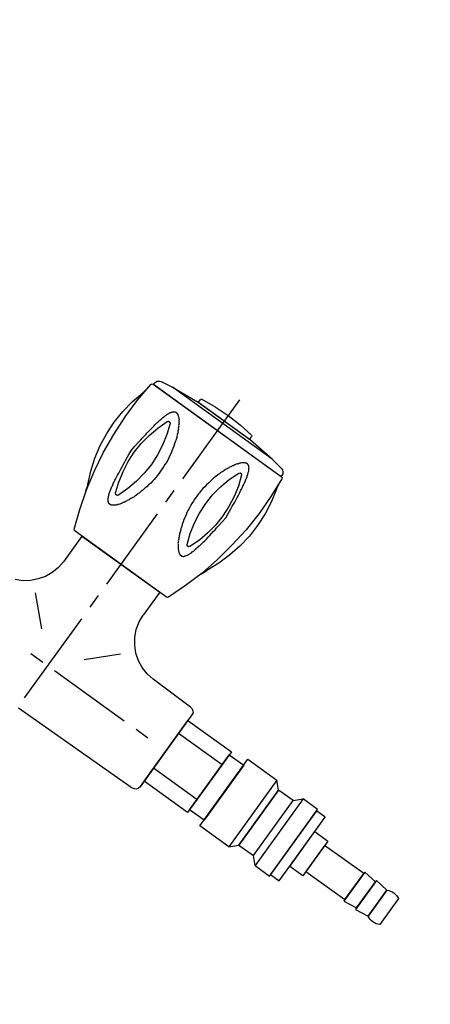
# Model space of a CAD drawing. Header units: millimetres. Extents: x -437 to 139813, y -473 to 90544.
# Tile 72 of 149: x 56283 to 56398, y 71181 to 71457. Entities that reach past the tile are written whole.
import ezdxf

# ---------------------------------------------------------------- set-up
doc = ezdxf.new("R2010")
doc.units = ezdxf.units.MM
doc.linetypes.add('DGN Style 1', pattern=[688.000884, 1.14476, -686.856124])
doc.layers.add('059 Kader (tekening)', color=253, linetype='Continuous', lineweight=13)
for name, color, linetype in [('B4TM', 3, 'Continuous'), ('LAYER_1', 160, 'Continuous'), ('meubel tek', 7, 'Continuous'), ('Xref', 253, 'Continuous')]:
    doc.layers.add(name, color=color, linetype=linetype)

# ---------------------------------------------------------------- blocks, each defined once
blk = doc.blocks.new('AE1')
at = {"layer": '059 Kader (tekening)', "color": 12, "linetype": 'Continuous', "lineweight": 13}
mesh = blk.add_polyface(dxfattribs=at)
corners = [(0, 0), (1399, 0), (1399, 841), (0, 841)]
mesh.append_faces([[corners[k] for k in face] for face in [(3, 1, 2)]], dxfattribs={"vtx0": -1, "color": 12})
mesh.append_faces([[corners[k] for k in face] for face in [(3, 0, 1)]], dxfattribs={"vtx2": -1, "color": 12})
at = {"layer": '059 Kader (tekening)', "color": 12, "linetype": 'Continuous', "lineweight": 35}
mesh = blk.add_polyface(dxfattribs=at)
corners = [(10, 10), (1389, 10), (1389, 831), (10, 831)]
mesh.append_faces([[corners[k] for k in face] for face in [(0, 2, 3)]], dxfattribs={"vtx0": -1, "color": 12})
mesh.append_faces([[corners[k] for k in face] for face in [(1, 2, 0)]], dxfattribs={"vtx1": -1, "color": 12})
blk = doc.blocks.new('electra en gas-unit ba')
at = {"layer": 'LAYER_1', "color": 7}
for p, q in [((3.05, 373.13), (3.05, 345.81)), ((3.05, 341.77), (3.05, 337.73)), ((3.05, 333.69), (3.05, 309.47)), ((-10.38, 316.32), (-10.38, 308.43)), ((16.48, 316.32), (16.48, 307.49)), ((-11.13, 304.02), (-10.57, 306.18)), ((-10.57, 306.18), (-10.38, 308.43)), ((16.48, 307.49), (16.66, 305.34)), ((-12.07, 302.05), (-11.13, 304.02)), ((3.05, 305.52), (3.05, 301.49)), ((16.66, 305.34), (17.23, 303.18)), ((-13.39, 300.17), (-12.07, 302.05)), ((17.23, 303.18), (18.17, 301.2)), ((18.17, 301.2), (19.39, 299.42)), ((-16.77, 297.26), (-14.89, 298.57)), ((-14.89, 298.57), (-13.39, 300.17)), ((19.39, 299.42), (20.89, 297.82)), ((-36.86, 295.19), (-37.33, 294.82)), ((-36.2, 295.29), (-36.86, 295.19)), ((-36.2, 295.29), (-23.15, 295.47)), ((-23.15, 295.47), (-20.9, 295.76)), ((-20.9, 295.76), (-18.74, 296.32)), ((-18.74, 296.32), (-16.77, 297.26)), ((-11.6, 295.85), (-4.28, 288.62)), ((3.05, 297.45), (3.05, 270.12)), ((17.79, 295.85), (10.47, 288.62)), ((20.89, 297.82), (22.58, 296.51)), ((22.58, 296.51), (24.55, 295.57)), ((-37.71, 294.35), (-37.8, 293.69)), ((-37.8, 293.69), (-37.8, 268.99)), ((-37.8, 293.69), (-37.8, 268.9)), ((-37.33, 294.82), (-37.71, 294.35)), ((-27.47, 281.29), (-31.51, 281.29)), ((0.7, 281.29), (-23.43, 281.29)), ((8.78, 281.29), (4.74, 281.29)), ((-37.8, 268.9), (-37.71, 268.34)), ((-37.71, 268.34), (-37.33, 267.77)), ((-37.33, 267.77), (-36.86, 267.49)), ((-36.86, 267.49), (-36.2, 267.3)), ((-36.2, 267.3), (2.67, 266.83))]:
    blk.add_line(p, q, dxfattribs=at)
at = {"layer": 'LAYER_1', "color": 2}
for p, q in [((-5.69, 366.94), (-5.78, 366.65)), ((-5.5, 367.03), (-5.69, 366.94)), ((-1.27, 367.5), (-5.5, 367.03)), ((3.05, 367.69), (-1.27, 367.5)), ((7.37, 367.5), (3.05, 367.69)), ((11.69, 367.03), (7.37, 367.5)), ((11.87, 366.94), (11.69, 367.03)), ((11.97, 366.65), (11.87, 366.94)), ((-18.17, 364.21), (-18.64, 363.84)), ((-17.61, 364.4), (-18.17, 364.21)), ((-17.61, 364.4), (-14.14, 364.96)), ((-14.14, 364.96), (-6.06, 365.72)), ((-14.14, 364.96), (20.33, 364.96)), ((-6.06, 365.72), (12.25, 365.72)), ((-5.78, 365.72), (-5.78, 366.65)), ((-5.78, 365.72), (11.97, 365.72)), ((11.97, 365.72), (11.97, 366.65)), ((20.33, 364.96), (12.25, 365.72)), ((23.8, 364.4), (20.33, 364.96)), ((24.27, 364.21), (23.8, 364.4)), ((24.74, 363.84), (24.27, 364.21)), ((-19.58, 362.05), (-19.96, 356.23)), ((-19.4, 362.43), (-19.58, 362.05)), ((-19.02, 362.52), (-19.4, 362.43)), ((-18.93, 363.37), (-19.02, 362.8)), ((-19.02, 362.52), (-19.02, 362.8)), ((25.21, 362.52), (-19.02, 362.52)), ((25.12, 362.52), (-19.02, 362.52)), ((-18.64, 363.84), (-18.93, 363.37)), ((25.02, 363.37), (24.74, 363.84)), ((25.12, 362.8), (25.02, 363.37)), ((25.12, 362.52), (25.12, 362.8)), ((25.49, 362.43), (25.21, 362.52)), ((25.68, 362.05), (25.49, 362.43)), ((26.15, 356.23), (25.68, 362.05)), ((-20.05, 358.86), (-20.9, 355.2)), ((-20.05, 358.86), (-19.68, 360.93)), ((-10.76, 358.39), (-10.66, 358.58)), ((-10.66, 358.58), (-10.57, 358.67)), ((-10.57, 358.67), (-10.47, 358.86)), ((-10.47, 358.86), (-10.38, 358.95)), ((-10.38, 358.95), (-10.29, 359.14)), ((-10.29, 359.14), (-10.19, 359.24)), ((-10.19, 359.33), (-10.1, 359.42)), ((-10.19, 359.24), (-10.19, 359.33)), ((-10.1, 359.42), (-10.01, 359.52)), ((-10.01, 359.52), (-9.91, 359.61)), ((-9.91, 359.61), (-9.82, 359.7)), ((-9.82, 359.7), (-9.63, 359.7)), ((-9.63, 359.7), (-9.54, 359.8)), ((-9.54, 359.8), (-9.35, 359.8)), ((-9.35, 359.8), (-9.25, 359.89)), ((-9.25, 359.89), (-9.16, 359.89)), ((-9.16, 359.89), (-9.07, 359.8)), ((-9.07, 359.8), (-8.78, 359.8)), ((-8.78, 359.8), (-8.69, 359.7)), ((-8.69, 359.7), (-8.6, 359.7)), ((-8.6, 359.7), (-8.5, 359.61)), ((-8.5, 359.61), (-8.31, 359.52)), ((-8.31, 359.52), (-8.22, 359.42)), ((-8.22, 359.42), (-8.13, 359.33)), ((-8.13, 359.33), (-7.94, 359.24)), ((-7.94, 359.24), (-7.85, 359.14)), ((-7.85, 359.14), (-7.75, 359.05)), ((-7.75, 359.05), (-7.56, 358.86)), ((-7.56, 358.86), (-7.47, 358.77)), ((-7.47, 358.77), (-7.38, 358.58)), ((-7.38, 358.58), (-7.19, 358.39)), ((13.47, 358.58), (13.38, 358.39)), ((13.56, 358.77), (13.47, 358.58)), ((13.75, 358.86), (13.56, 358.77)), ((13.85, 359.05), (13.75, 358.86)), ((13.94, 359.14), (13.85, 359.05)), ((14.13, 359.24), (13.94, 359.14)), ((14.22, 359.33), (14.13, 359.24)), ((14.32, 359.42), (14.22, 359.33)), ((14.5, 359.52), (14.32, 359.42)), ((14.6, 359.61), (14.5, 359.52)), ((14.69, 359.7), (14.6, 359.61)), ((14.88, 359.7), (14.69, 359.7)), ((14.97, 359.8), (14.88, 359.7)), ((15.16, 359.8), (14.97, 359.8)), ((15.26, 359.89), (15.16, 359.8)), ((15.44, 359.89), (15.26, 359.89)), ((15.54, 359.8), (15.44, 359.89)), ((15.73, 359.8), (15.54, 359.8)), ((15.82, 359.7), (15.73, 359.8)), ((15.91, 359.7), (15.82, 359.7)), ((16.01, 359.61), (15.91, 359.7)), ((16.1, 359.52), (16.01, 359.61)), ((16.19, 359.42), (16.1, 359.52)), ((16.29, 359.33), (16.19, 359.42)), ((16.38, 359.24), (16.29, 359.33)), ((16.48, 359.14), (16.38, 359.24)), ((16.57, 358.95), (16.48, 359.14)), ((16.66, 358.86), (16.57, 358.95)), ((16.76, 358.67), (16.66, 358.86)), ((16.76, 358.58), (16.76, 358.67)), ((16.85, 358.39), (16.76, 358.58)), ((25.77, 360.93), (26.15, 358.86)), ((27.09, 355.2), (26.15, 358.86)), ((-19.96, 356.23), (-20.05, 350.5)), ((-11.51, 356.04), (-11.41, 356.23)), ((-11.51, 355.76), (-11.51, 356.04)), ((-11.41, 356.51), (-11.32, 356.79)), ((-11.41, 356.23), (-11.41, 356.51)), ((-11.32, 356.79), (-11.23, 356.98)), ((-11.23, 356.98), (-11.13, 357.17)), ((-11.13, 357.45), (-11.04, 357.64)), ((-11.13, 357.17), (-11.13, 357.45)), ((-11.04, 357.64), (-10.94, 357.83)), ((-10.94, 357.83), (-10.85, 358.02)), ((-10.85, 358.2), (-10.76, 358.39)), ((-10.85, 358.02), (-10.85, 358.2)), ((-9.72, 356.33), (-10.85, 353.32)), ((-9.44, 356.61), (-9.72, 356.33)), ((-9.07, 356.61), (-9.44, 356.61)), ((-8.78, 356.33), (-9.07, 356.61)), ((-7.66, 353.32), (-8.78, 356.33)), ((-7.19, 358.39), (-7.09, 358.3)), ((-7.09, 358.3), (-7, 358.11)), ((-7, 358.11), (-6.81, 357.92)), ((-6.81, 357.92), (-6.72, 357.73)), ((-6.72, 357.73), (-6.53, 357.55)), ((-6.53, 357.55), (-6.44, 357.26)), ((-6.44, 357.26), (-6.34, 357.08)), ((-6.34, 357.08), (-6.15, 356.89)), ((-6.15, 356.89), (-6.06, 356.61)), ((-6.06, 356.61), (-5.97, 356.42)), ((-5.97, 356.42), (-5.78, 356.14)), ((-5.78, 356.14), (-5.69, 355.86)), ((-5.69, 355.86), (-5.59, 355.67)), ((11.87, 355.86), (11.69, 355.67)), ((11.97, 356.14), (11.87, 355.86)), ((12.06, 356.42), (11.97, 356.14)), ((12.25, 356.61), (12.06, 356.42)), ((12.34, 356.89), (12.25, 356.61)), ((12.44, 357.08), (12.34, 356.89)), ((12.63, 357.26), (12.44, 357.08)), ((12.72, 357.55), (12.63, 357.26)), ((12.81, 357.73), (12.72, 357.55)), ((13, 357.92), (12.81, 357.73)), ((13.1, 358.11), (13, 357.92)), ((13.19, 358.3), (13.1, 358.11)), ((13.38, 358.39), (13.19, 358.3)), ((14.88, 356.33), (13.85, 353.32)), ((15.16, 356.61), (14.88, 356.33)), ((15.63, 356.61), (15.16, 356.61)), ((15.91, 356.33), (15.63, 356.61)), ((16.95, 353.32), (15.91, 356.33)), ((16.95, 358.2), (16.85, 358.39)), ((17.04, 358.02), (16.95, 358.2)), ((17.13, 357.83), (17.04, 358.02)), ((17.13, 357.64), (17.13, 357.83)), ((17.23, 357.45), (17.13, 357.64)), ((17.32, 357.17), (17.23, 357.45)), ((17.42, 356.98), (17.32, 357.17)), ((17.42, 356.79), (17.42, 356.98)), ((17.51, 356.51), (17.42, 356.79)), ((17.6, 356.23), (17.51, 356.51)), ((17.6, 356.04), (17.6, 356.23)), ((17.7, 355.76), (17.6, 356.04)), ((26.15, 350.5), (26.15, 356.23)), ((-20.9, 355.2), (-21.46, 351.35)), ((-12.17, 352.57), (-12.07, 353.13)), ((-12.07, 353.13), (-11.98, 353.51)), ((-11.98, 353.79), (-11.88, 354.07)), ((-11.98, 353.51), (-11.98, 353.79)), ((-11.88, 354.35), (-11.79, 354.63)), ((-11.88, 354.07), (-11.88, 354.35)), ((-11.79, 354.63), (-11.7, 354.92)), ((-11.7, 355.2), (-11.6, 355.48)), ((-11.7, 354.92), (-11.7, 355.2)), ((-11.6, 355.48), (-11.51, 355.76)), ((-10.85, 353.32), (-11.6, 350.22)), ((-6.91, 350.22), (-7.66, 353.32)), ((-5.59, 355.67), (-5.5, 355.39)), ((-5.5, 355.39), (-5.31, 355.1)), ((-5.31, 355.1), (-5.22, 354.82)), ((-5.22, 354.82), (-5.12, 354.54)), ((-5.12, 354.54), (-5.03, 354.26)), ((-5.03, 354.26), (-4.93, 353.98)), ((-4.93, 353.98), (-4.75, 353.7)), ((-4.75, 353.7), (-4.65, 353.41)), ((-4.65, 353.41), (-4.56, 353.04)), ((10.84, 353.41), (10.75, 353.04)), ((10.94, 353.7), (10.84, 353.41)), ((11.03, 353.98), (10.94, 353.7)), ((11.12, 354.26), (11.03, 353.98)), ((11.22, 354.54), (11.12, 354.26)), ((11.41, 354.82), (11.22, 354.54)), ((11.5, 355.1), (11.41, 354.82)), ((11.59, 355.39), (11.5, 355.1)), ((11.69, 355.67), (11.59, 355.39)), ((13.85, 353.32), (13.1, 350.22)), ((17.7, 350.22), (16.95, 353.32)), ((17.79, 355.48), (17.7, 355.76)), ((17.79, 355.2), (17.79, 355.48)), ((17.88, 354.92), (17.79, 355.2)), ((17.88, 354.63), (17.88, 354.92)), ((17.98, 354.35), (17.88, 354.63)), ((18.07, 354.07), (17.98, 354.35)), ((18.07, 353.79), (18.07, 354.07)), ((18.17, 353.51), (18.07, 353.79)), ((18.17, 353.13), (18.17, 353.51)), ((18.26, 352.57), (18.17, 353.13)), ((27.65, 351.35), (27.09, 355.2)), ((-21.46, 351.35), (-21.65, 347.5)), ((-20.05, 350.5), (-19.77, 344.68)), ((-12.54, 349.85), (-12.45, 350.5)), ((-12.45, 350.5), (-12.35, 351.25)), ((-12.35, 351.25), (-12.26, 351.91)), ((-12.26, 351.91), (-12.17, 352.57)), ((-4.56, 353.04), (-4.46, 352.76)), ((-4.46, 352.76), (-4.37, 352.47)), ((-4.37, 352.47), (-4.18, 351.82)), ((-4.18, 351.82), (-3.99, 351.16)), ((-3.99, 351.16), (-3.81, 350.41)), ((-3.81, 350.41), (-3.71, 349.75)), ((10, 350.41), (9.81, 349.75)), ((10.18, 351.16), (10, 350.41)), ((10.37, 351.82), (10.18, 351.16)), ((10.56, 352.47), (10.37, 351.82)), ((10.65, 352.76), (10.56, 352.47)), ((10.75, 353.04), (10.65, 352.76)), ((18.35, 351.91), (18.26, 352.57)), ((18.45, 351.25), (18.35, 351.91)), ((18.54, 350.5), (18.45, 351.25)), ((18.64, 349.85), (18.54, 350.5)), ((25.87, 344.68), (26.15, 350.5)), ((27.84, 347.5), (27.65, 351.35)), ((-12.82, 346.93), (-12.73, 347.69)), ((-12.73, 348.44), (-12.63, 349.09)), ((-12.73, 347.69), (-12.73, 348.44)), ((-12.63, 349.09), (-12.54, 349.85)), ((-11.6, 350.22), (-12.07, 347.12)), ((-6.44, 347.12), (-6.91, 350.22)), ((-3.71, 349.75), (-3.53, 349.09)), ((-3.53, 349.09), (-3.43, 348.34)), ((-3.43, 348.34), (-3.34, 347.69)), ((-3.34, 347.69), (-3.24, 346.93)), ((9.43, 347.69), (9.34, 346.93)), ((9.53, 348.34), (9.43, 347.69)), ((9.71, 349.09), (9.53, 348.34)), ((9.81, 349.75), (9.71, 349.09)), ((13.1, 350.22), (12.63, 347.12)), ((18.17, 347.12), (17.7, 350.22)), ((18.73, 349.09), (18.64, 349.85)), ((18.82, 348.44), (18.73, 349.09)), ((18.92, 347.69), (18.82, 348.44)), ((19.01, 346.93), (18.92, 347.69)), ((-21.65, 347.5), (-21.56, 343.74)), ((-13.2, 344.02), (-13.01, 345.43)), ((-13.01, 345.43), (-12.82, 346.93)), ((-12.07, 347.12), (-12.17, 344.02)), ((-6.34, 344.02), (-6.44, 347.12)), ((-3.24, 346.93), (-3.15, 346.18)), ((-3.15, 346.18), (-3.15, 345.43)), ((-3.15, 345.43), (-3.06, 345.06)), ((-3.06, 345.06), (-3.06, 342.9)), ((9.34, 346.18), (9.25, 345.43)), ((9.25, 345.43), (9.25, 342.52)), ((9.34, 346.93), (9.34, 346.18)), ((12.63, 347.12), (12.44, 344.02)), ((18.35, 344.02), (18.17, 347.12)), ((19.2, 345.43), (19.01, 346.93)), ((19.29, 344.02), (19.2, 345.43)), ((27.65, 343.74), (27.84, 347.5)), ((-21.56, 343.74), (-20.99, 339.89)), ((-19.77, 344.68), (-19.11, 338.95)), ((-13.01, 342.52), (-13.2, 344.02)), ((-12.82, 341.02), (-13.01, 342.52)), ((-12.17, 344.02), (-12.07, 340.83)), ((-6.44, 340.83), (-6.34, 344.02)), ((-3.06, 342.9), (-3.15, 342.52)), ((-3.15, 342.52), (-3.15, 341.77)), ((9.25, 342.52), (9.34, 341.77)), ((12.44, 344.02), (12.63, 340.83)), ((18.17, 340.83), (18.35, 344.02)), ((19.01, 341.02), (19.2, 342.52)), ((19.2, 342.52), (19.29, 344.02)), ((25.3, 338.95), (25.87, 344.68)), ((27.18, 339.89), (27.65, 343.74)), ((-20.99, 339.89), (-20.15, 336.14)), ((-12.73, 340.27), (-12.82, 341.02)), ((-12.73, 339.52), (-12.73, 340.27)), ((-12.63, 338.86), (-12.73, 339.52)), ((-12.07, 340.83), (-11.6, 337.73)), ((-6.91, 337.73), (-6.44, 340.83)), ((-3.43, 339.61), (-3.53, 338.86)), ((-3.34, 340.36), (-3.43, 339.61)), ((-3.24, 341.02), (-3.34, 340.36)), ((-3.15, 341.77), (-3.24, 341.02)), ((9.34, 341.77), (9.34, 341.02)), ((9.34, 341.02), (9.43, 340.36)), ((9.43, 340.36), (9.53, 339.61)), ((9.53, 339.61), (9.71, 338.86)), ((12.63, 340.83), (13.1, 337.73)), ((17.7, 337.73), (18.17, 340.83)), ((18.73, 338.86), (18.82, 339.52)), ((18.82, 339.52), (18.92, 340.27)), ((18.92, 340.27), (19.01, 341.02)), ((26.34, 336.14), (27.18, 339.89)), ((-19.11, 338.95), (-18.17, 333.22)), ((-12.54, 338.11), (-12.63, 338.86)), ((-12.45, 337.45), (-12.54, 338.11)), ((-12.35, 336.7), (-12.45, 337.45)), ((-12.26, 336.04), (-12.35, 336.7)), ((-11.6, 337.73), (-10.85, 334.63)), ((-7.66, 334.63), (-6.91, 337.73)), ((-3.99, 336.79), (-4.18, 336.14)), ((-3.81, 337.54), (-3.99, 336.79)), ((-3.71, 338.2), (-3.81, 337.54)), ((-3.53, 338.86), (-3.71, 338.2)), ((9.71, 338.86), (9.81, 338.2)), ((9.81, 338.2), (10, 337.54)), ((10, 337.54), (10.18, 336.79)), ((10.18, 336.79), (10.37, 336.14)), ((13.1, 337.73), (13.85, 334.63)), ((16.95, 334.63), (17.7, 337.73)), ((18.35, 336.04), (18.45, 336.7)), ((18.45, 336.7), (18.54, 337.45)), ((18.54, 337.45), (18.64, 338.11)), ((18.64, 338.11), (18.73, 338.86)), ((24.27, 333.22), (25.3, 338.95)), ((-20.15, 336.14), (-19.02, 332.57)), ((-12.17, 335.38), (-12.26, 336.04)), ((-12.07, 334.82), (-12.17, 335.38)), ((-11.98, 334.45), (-12.07, 334.82)), ((-11.98, 334.16), (-11.98, 334.45)), ((-11.88, 333.88), (-11.98, 334.16)), ((-11.88, 333.6), (-11.88, 333.88)), ((-10.85, 334.63), (-9.72, 331.63)), ((-8.78, 331.63), (-7.66, 334.63)), ((-4.93, 333.98), (-5.03, 333.69)), ((-4.75, 334.26), (-4.93, 333.98)), ((-4.65, 334.63), (-4.75, 334.26)), ((-4.56, 334.92), (-4.65, 334.63)), ((-4.46, 335.2), (-4.56, 334.92)), ((-4.37, 335.48), (-4.46, 335.2)), ((-4.18, 336.14), (-4.37, 335.48)), ((10.37, 336.14), (10.56, 335.48)), ((10.56, 335.48), (10.65, 335.2)), ((10.65, 335.2), (10.75, 334.92)), ((10.75, 334.92), (10.84, 334.63)), ((10.84, 334.63), (10.94, 334.26)), ((10.94, 334.26), (11.03, 333.98)), ((11.03, 333.98), (11.12, 333.69)), ((13.85, 334.63), (14.88, 331.63)), ((15.91, 331.63), (16.95, 334.63)), ((17.98, 333.6), (18.07, 333.88)), ((18.07, 334.16), (18.17, 334.45)), ((18.07, 333.88), (18.07, 334.16)), ((18.17, 334.82), (18.26, 335.38)), ((18.17, 334.45), (18.17, 334.82)), ((18.26, 335.38), (18.35, 336.04)), ((25.12, 332.57), (26.34, 336.14)), ((-19.02, 332.57), (-17.52, 329)), ((-18.17, 333.22), (-16.86, 327.59)), ((-11.79, 333.32), (-11.88, 333.6)), ((-11.7, 333.04), (-11.79, 333.32)), ((-11.7, 332.75), (-11.7, 333.04)), ((-11.6, 332.47), (-11.7, 332.75)), ((-11.51, 332.19), (-11.6, 332.47)), ((-11.51, 331.91), (-11.51, 332.19)), ((-11.41, 331.72), (-11.51, 331.91)), ((-11.41, 331.44), (-11.41, 331.72)), ((-11.32, 331.16), (-11.41, 331.44)), ((-11.23, 330.97), (-11.32, 331.16)), ((-9.72, 331.63), (-9.44, 331.35)), ((-9.44, 331.35), (-9.07, 331.35)), ((-9.07, 331.35), (-8.78, 331.63)), ((-6.15, 331.06), (-6.34, 330.88)), ((-6.06, 331.35), (-6.15, 331.06)), ((-5.97, 331.53), (-6.06, 331.35)), ((-5.78, 331.82), (-5.97, 331.53)), ((-5.69, 332.1), (-5.78, 331.82)), ((-5.59, 332.29), (-5.69, 332.1)), ((-5.5, 332.57), (-5.59, 332.29)), ((-5.31, 332.85), (-5.5, 332.57)), ((-5.22, 333.13), (-5.31, 332.85)), ((-5.12, 333.41), (-5.22, 333.13)), ((-5.03, 333.69), (-5.12, 333.41)), ((11.12, 333.69), (11.22, 333.41)), ((11.22, 333.41), (11.41, 333.13)), ((11.41, 333.13), (11.5, 332.85)), ((11.5, 332.85), (11.59, 332.57)), ((11.59, 332.57), (11.69, 332.29)), ((11.69, 332.29), (11.87, 332.1)), ((11.87, 332.1), (11.97, 331.82)), ((11.97, 331.82), (12.06, 331.53)), ((12.06, 331.53), (12.25, 331.35)), ((12.25, 331.35), (12.34, 331.06)), ((12.34, 331.06), (12.44, 330.88)), ((14.88, 331.63), (15.16, 331.35)), ((15.16, 331.35), (15.63, 331.35)), ((15.63, 331.35), (15.91, 331.63)), ((17.42, 331.16), (17.51, 331.44)), ((17.42, 330.97), (17.42, 331.16)), ((17.51, 331.44), (17.6, 331.72)), ((17.6, 331.91), (17.7, 332.19)), ((17.6, 331.72), (17.6, 331.91)), ((17.7, 332.19), (17.79, 332.47)), ((17.79, 332.75), (17.88, 333.04)), ((17.79, 332.47), (17.79, 332.75)), ((17.88, 333.32), (17.98, 333.6)), ((17.88, 333.04), (17.88, 333.32)), ((22.96, 327.59), (24.27, 333.22)), ((23.61, 329), (25.12, 332.57)), ((-16.77, 327.12), (-17.52, 329)), ((-11.13, 330.78), (-11.23, 330.97)), ((-11.13, 330.5), (-11.13, 330.78)), ((-11.04, 330.31), (-11.13, 330.5)), ((-10.94, 330.13), (-11.04, 330.31)), ((-10.85, 329.94), (-10.94, 330.13)), ((-10.85, 329.75), (-10.85, 329.94)), ((-10.76, 329.56), (-10.85, 329.75)), ((-10.66, 329.37), (-10.76, 329.56)), ((-10.57, 329.28), (-10.66, 329.37)), ((-10.47, 329.09), (-10.57, 329.28)), ((-10.38, 329), (-10.47, 329.09)), ((-10.29, 328.81), (-10.38, 329)), ((-10.19, 328.72), (-10.29, 328.81)), ((-10.19, 328.62), (-10.19, 328.72)), ((-10.1, 328.53), (-10.19, 328.62)), ((-10.01, 328.44), (-10.1, 328.53)), ((-9.91, 328.34), (-10.01, 328.44)), ((-9.82, 328.25), (-9.91, 328.34)), ((-9.63, 328.25), (-9.82, 328.25)), ((-9.54, 328.15), (-9.63, 328.25)), ((-8.69, 328.25), (-8.78, 328.15)), ((-8.6, 328.25), (-8.69, 328.25)), ((-8.5, 328.34), (-8.6, 328.25)), ((-8.31, 328.44), (-8.5, 328.34)), ((-8.22, 328.53), (-8.31, 328.44)), ((-8.13, 328.62), (-8.22, 328.53)), ((-7.94, 328.72), (-8.13, 328.62)), ((-7.85, 328.81), (-7.94, 328.72)), ((-7.75, 328.9), (-7.85, 328.81)), ((-7.56, 329.09), (-7.75, 328.9)), ((-7.47, 329.19), (-7.56, 329.09)), ((-7.38, 329.37), (-7.47, 329.19)), ((-7.19, 329.56), (-7.38, 329.37)), ((-7.09, 329.66), (-7.19, 329.56)), ((-7, 329.84), (-7.09, 329.66)), ((-6.81, 330.03), (-7, 329.84)), ((-6.72, 330.22), (-6.81, 330.03)), ((-6.53, 330.41), (-6.72, 330.22)), ((-6.44, 330.69), (-6.53, 330.41)), ((-6.34, 330.88), (-6.44, 330.69)), ((12.44, 330.88), (12.63, 330.69)), ((12.63, 330.69), (12.72, 330.41)), ((12.72, 330.41), (12.81, 330.22)), ((12.81, 330.22), (13, 330.03)), ((13, 330.03), (13.1, 329.84)), ((13.1, 329.84), (13.19, 329.66)), ((13.19, 329.66), (13.38, 329.56)), ((13.38, 329.56), (13.47, 329.37)), ((13.47, 329.37), (13.56, 329.19)), ((13.56, 329.19), (13.75, 329.09)), ((13.75, 329.09), (13.85, 328.9)), ((13.85, 328.9), (13.94, 328.81)), ((13.94, 328.81), (14.13, 328.72)), ((14.13, 328.72), (14.22, 328.62)), ((14.22, 328.62), (14.32, 328.53)), ((14.32, 328.53), (14.5, 328.44)), ((14.5, 328.44), (14.6, 328.34)), ((14.6, 328.34), (14.69, 328.25)), ((14.69, 328.25), (14.88, 328.25)), ((14.88, 328.25), (14.97, 328.15)), ((15.73, 328.15), (15.82, 328.25)), ((15.82, 328.25), (15.91, 328.25)), ((15.91, 328.25), (16.01, 328.34)), ((16.01, 328.34), (16.1, 328.44)), ((16.1, 328.44), (16.19, 328.53)), ((16.19, 328.53), (16.29, 328.62)), ((16.29, 328.62), (16.38, 328.72)), ((16.38, 328.72), (16.48, 328.81)), ((16.48, 328.81), (16.57, 329)), ((16.57, 329), (16.66, 329.09)), ((16.66, 329.09), (16.76, 329.28)), ((16.76, 329.37), (16.85, 329.56)), ((16.76, 329.28), (16.76, 329.37)), ((16.85, 329.56), (16.95, 329.75)), ((16.95, 329.75), (17.04, 329.94)), ((17.04, 329.94), (17.13, 330.13)), ((17.13, 330.31), (17.23, 330.5)), ((17.13, 330.13), (17.13, 330.31)), ((17.23, 330.5), (17.32, 330.78)), ((17.32, 330.78), (17.42, 330.97)), ((23.61, 329), (22.96, 327.12)), ((-16.86, 327.59), (-15.17, 322.05)), ((-8.78, 328.15), (-9.54, 328.15)), ((14.97, 328.15), (15.73, 328.15)), ((21.36, 322.05), (22.96, 327.59)), ((-15.17, 322.05), (-13.2, 316.6)), ((19.39, 316.6), (21.36, 322.05)), ((-13.2, 316.6), (-13.01, 316.42)), ((-13.01, 316.42), (-12.73, 316.32)), ((-12.73, 316.32), (18.82, 316.32)), ((16.48, 316.32), (-10.38, 316.32)), ((18.82, 316.32), (19.11, 316.42)), ((19.11, 316.42), (19.39, 316.6))]:
    blk.add_line(p, q, dxfattribs=at)
at = {"layer": 'meubel tek', "color": 3}
for p, q in [((-52.8, 287.3), (-37.8, 287.3)), ((-114.8, 285.8), (-114.8, 276.8)), ((-110.8, 285.8), (-110.8, 276.8)), ((-52.8, 275.3), (-37.8, 275.3))]:
    blk.add_line(p, q, dxfattribs=at)
for points in [[(-81.8, 292.8), (-76.8, 292.8), (-76.8, 269.8), (-81.8, 269.8)], [(-76.8, 269.8), (-74.8, 271.8), (-74.8, 290.8), (-76.8, 292.8)], [(-67.8, 269.8), (-69.8, 271.8), (-69.8, 290.8), (-67.8, 292.8)], [(-57.8, 292.8), (-67.8, 292.8), (-67.8, 269.8), (-57.8, 269.8)], [(-81.8, 270.3), (-84.8, 270.3), (-84.8, 292.3), (-81.8, 292.3)], [(-69.8, 271.8), (-74.8, 271.8), (-74.8, 290.8), (-69.8, 290.8)], [(-52.8, 290.8), (-57.8, 290.8), (-57.8, 271.8), (-52.8, 271.8)], [(-37.8, 291.8), (-52.8, 291.8), (-52.8, 270.8), (-37.8, 270.8)], [(-84.8, 287.3), (-89.3, 287.3), (-89.3, 275.3), (-84.8, 275.3)], [(-106.8, 276.3), (-110.8, 276.8), (-110.8, 285.8), (-106.8, 286.3)], [(-102.8, 276.3), (-106.8, 276.8), (-106.8, 285.8), (-102.8, 286.3)], [(-89.3, 276.8), (-102.8, 276.8), (-102.8, 285.8), (-89.3, 285.8)]]:
    blk.add_lwpolyline(points, close=True, dxfattribs=at)
for centre, start, end in [((-112.8, 282.05), 61.9275, 118.0725), ((-112.8, 280.55), 241.9275, 298.0725)]:
    blk.add_arc(centre, 4.25, start, end, dxfattribs=at)

msp = doc.modelspace()

# ---------------------------------------------------------------- linework, layer by layer
at = {"layer": 'B4TM'}
msp.add_arc((56067.01, 71090.59), 875, 346.04739, 302.36936, dxfattribs=at)

# ---------------------------------------------------------------- block references
at = {"layer": 'B4TM', "xscale": -1, "rotation": 324.2083728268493}
msp.add_blockref('electra en gas-unit ba', (56128.82, 71046.02), dxfattribs=at)
at = {"layer": 'Xref', "linetype": 'Continuous', "lineweight": 35, "xscale": 100, "yscale": 100, "zscale": 100}
msp.add_blockref('AE1', (-87, 6444.21), dxfattribs=at)

# ---------------------------------------------------------------- meshes
at = {"layer": 'Xref', "linetype": 'DGN Style 1', "lineweight": 13}
mesh = msp.add_polyface(dxfattribs=at)
corners = [(52913, 85844.21), (67613, 85844.21), (67613, 60044.21), (60263, 60044.21), (41813, 60044.21), (41813, 85844.21), (49313, 85844.21), (49313, 85834.21), (52913, 85834.21)]
mesh.append_faces([[corners[k] for k in face] for face in [(3, 1, 2), (1, 8, 0), (7, 5, 6)]], dxfattribs={"vtx0": -1})
mesh.append_faces([[corners[k] for k in face] for face in [(8, 3, 7), (4, 7, 3)]], dxfattribs={"vtx0": -1, "vtx1": -1})
mesh.append_faces([[corners[k] for k in face] for face in [(3, 8, 1)]], dxfattribs={"vtx0": -1, "vtx1": -1, "vtx2": -1})
mesh.append_faces([[corners[k] for k in face] for face in [(7, 4, 5)]], dxfattribs={"vtx0": -1, "vtx2": -1})

doc.saveas('drawing.dxf')
